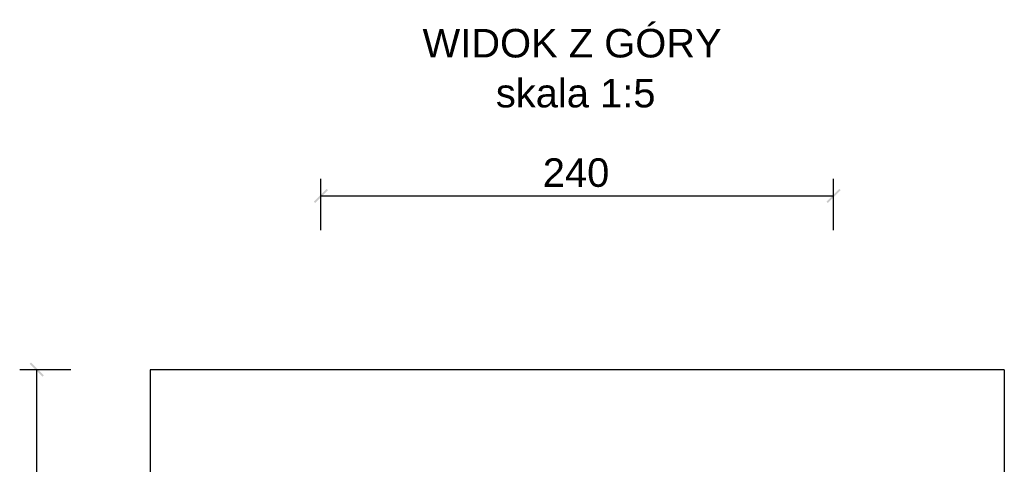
# Model space of a CAD drawing. Extents: x 64462 to 126444, y -56085 to -716.
# Tile 13 of 90: x 91445 to 91906, y -21086 to -20878. Entities that reach past the tile are written whole.
import ezdxf

# ---------------------------------------------------------------- set-up
doc = ezdxf.new("R2010")
doc.units = 0
doc.header["$LTSCALE"] = 11.25
doc.styles.add('ARIAL', font='arial.ttf')

msp = doc.modelspace()

# ---------------------------------------------------------------- hatches: boundary and pattern name
at = {"linetype": 'Continuous'}
for points in [[(91588.49, -20957.33), (91583.12, -20963.96), (91582.49, -20963.33)], [(91588.49, -20957.33), (91589.12, -20957.96), (91583.12, -20963.96)], [(91823.12, -20963.96), (91822.49, -20963.33), (91828.49, -20957.33)], [(91823.12, -20963.96), (91828.49, -20957.33), (91829.12, -20957.96)], [(91456.07, -21044.74), (91449.44, -21039.38), (91450.07, -21038.74)], [(91456.07, -21044.74), (91455.44, -21045.38), (91449.44, -21039.38)]]:
    msp.add_hatch(color=4, dxfattribs=at).paths.add_polyline_path(points)

# ---------------------------------------------------------------- linework, layer by layer
at = {"color": 4, "linetype": 'Continuous'}
for p, q in [((91585.81, -20976.64), (91585.81, -20952.64)), ((91825.81, -20976.64), (91825.81, -20952.64)), ((91585.81, -20960.64), (91825.81, -20960.64)), ((91468.76, -21042.06), (91444.76, -21042.06)), ((91452.76, -21442.06), (91452.76, -21042.06))]:
    msp.add_line(p, q, dxfattribs=at)
at = {"color": 2, "linetype": 'Continuous'}
for p, q in [((91825.81, -20960.64), (91825.81, -20960.64)), ((91452.76, -21042.06), (91452.76, -21042.06)), ((91505.81, -21042.06), (91505.81, -21042.06))]:
    msp.add_line(p, q, dxfattribs=at)
at = {"color": 7, "linetype": 'Continuous'}
for p, q in [((91905.81, -21042.06), (91505.81, -21042.06)), ((91505.81, -21042.06), (91505.81, -21442.06)), ((91905.81, -21042.06), (91905.81, -21442.06))]:
    msp.add_line(p, q, dxfattribs=at)

# ---------------------------------------------------------------- texts
at = {"color": 2, "linetype": 'Continuous', "style": 'ARIAL'}
for s, height, p in [('WIDOK Z GÓRY', 13.3711, (91633.39, -20895.79)), ('skala 1:5', 13.371, (91667.72, -20919.18)), ('240', 13.371, (91689.69, -20956.41))]:
    msp.add_text(s, height=height, dxfattribs=at).set_placement(p)

doc.saveas('drawing.dxf')
